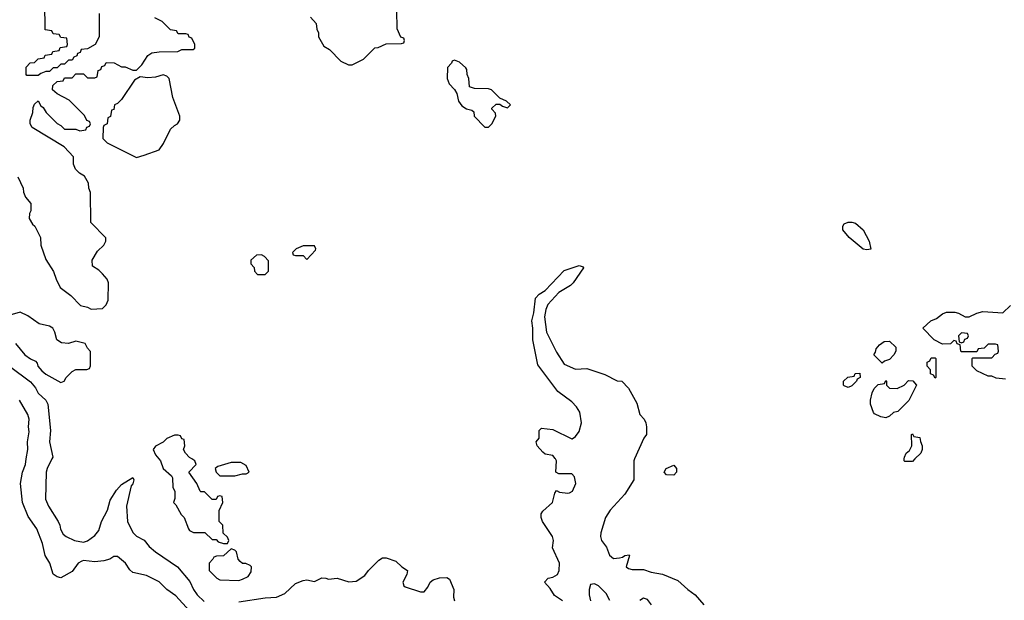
# Model space of a CAD drawing. Header units: inches. Extents: x 2380053 to 2584298, y 380219 to 546618.
# Tile 114 of 256: x 2433453 to 2438656, y 469253 to 472320. Entities that reach past the tile are written whole.
import ezdxf

# ---------------------------------------------------------------- set-up
doc = ezdxf.new("R2010")
doc.units = ezdxf.units.IN
doc.header["$MEASUREMENT"] = 0
doc.layers.add('C4436', color=7, linetype='Continuous')
doc.layers.add('C4437', color=7, linetype='Continuous')

msp = doc.modelspace()

# ---------------------------------------------------------------- linework, layer by layer
at = {"layer": 'C4436', "color": 2}
for points, elevation in [([(2434350, 469197.3), (2434277, 469277), (2434230, 469310.8), (2434190.4, 469350.4), (2434123.5, 469383.5), (2434050, 469401), (2434034.4, 469414.4), (2434011, 469450), (2433970, 469484.7), (2433950, 469484.7), (2433929.2, 469470.8), (2433898, 469462), (2433850, 469457.3), (2433790, 469462.8), (2433780.2, 469459.8), (2433762, 469450), (2433730, 469404.7), (2433670, 469371.3), (2433650, 469378), (2433630, 469392), (2433611, 469450), (2433586.8, 469490), (2433573.2, 469553.2), (2433542.8, 469630), (2433496.8, 469696.8), (2433466.8, 469770), (2433456.3, 469870), (2433467.7, 469930), (2433482.8, 469970), (2433487.3, 470000)], 46), ([(2433622.8, 470000), (2433598, 469950), (2433592.7, 469930), (2433588.4, 469788.4), (2433604, 469750), (2433655.5, 469670), (2433664.9, 469650), (2433668.4, 469628.4), (2433682.8, 469602.8), (2433698, 469590), (2433742, 469570), (2433790, 469560.7), (2433810, 469567.3), (2433850, 469596), (2433870, 469622), (2433885.2, 469670), (2433916, 469730), (2433930, 469782), (2433964.1, 469835.9), (2433990, 469864.7), (2434050, 469902), (2434056, 469890), (2434050, 469868), (2434042, 469858), (2434017.3, 469750), (2434022.8, 469670), (2434050, 469612), (2434070, 469591.3), (2434110, 469571.3), (2434137.5, 469537.5), (2434170.8, 469510), (2434286.8, 469430), (2434352, 469352), (2434370.4, 469310.4), (2434390, 469282.8), (2434426.7, 469246.7)], 50), ([(2434187.9, 470000), (2434196, 469990), (2434211.3, 469950), (2434254, 469910), (2434259.6, 469899.6), (2434262, 469850), (2434272, 469830), (2434271.6, 469791.6), (2434264.7, 469770), (2434277.3, 469757.3), (2434306.4, 469706.4), (2434322, 469690), (2434344.7, 469630), (2434350, 469622), (2434371.6, 469611.6), (2434431.6, 469611.6), (2434470, 469574), (2434490, 469574), (2434502, 469562), (2434530, 469554), (2434550, 469554), (2434558, 469570), (2434550, 469586), (2434527.3, 469607.3), (2434526, 469650), (2434506, 469670), (2434507.3, 469727.3), (2434526, 469770), (2434522, 469802), (2434510, 469806), (2434498, 469802), (2434490, 469786), (2434470, 469786), (2434430, 469826), (2434410, 469826), (2434406, 469830), (2434388, 469870), (2434346, 469930), (2434386, 469970), (2434378, 469990), (2434362.4, 470000)], 54), ([(2436322, 469250), (2436278, 469278), (2436256.2, 469316.2), (2436226, 469350), (2436246, 469370), (2436270, 469376), (2436294, 469390), (2436304, 469410), (2436305.2, 469450), (2436268, 469530), (2436274, 469570), (2436269, 469590), (2436215.3, 469670), (2436208, 469690), (2436208, 469710), (2436216.4, 469723.6), (2436268, 469770), (2436280.4, 469819.6), (2436290, 469834), (2436304.7, 469824.7), (2436350, 469818.8), (2436358.6, 469821.4), (2436374, 469830), (2436392.3, 469870), (2436384.7, 469904.7), (2436370, 469922), (2436302, 469922), (2436286, 469930), (2436288.7, 469990), (2436284.5, 470000)], 50), ([(2436702.4, 470000), (2436698, 469990), (2436697.3, 469890), (2436650, 469814), (2436573.4, 469730), (2436548.2, 469690), (2436523, 469610), (2436522, 469590), (2436527.3, 469570), (2436553.5, 469533.5), (2436570, 469491), (2436590, 469474.8), (2436623.2, 469476.8), (2436638.6, 469481.4), (2436650, 469490.8), (2436673.4, 469493.4), (2436676, 469490), (2436658, 469430), (2436670, 469421), (2436690, 469416), (2436750, 469416.3), (2436790, 469402.8), (2436850, 469390.7), (2436930, 469357.3), (2436982.8, 469310), (2437022.8, 469282.8), (2437067.3, 469230)], 50), ([(2438184, 470000), (2438170, 469986), (2438130, 469986), (2438126, 469990), (2438127, 470000)], 50), ([(2434610, 469246), (2434750, 469266.4), (2434810, 469270.4), (2434854, 469290), (2434910, 469342.8), (2434950, 469358.8), (2434970, 469361), (2435010, 469352), (2435050, 469371.3), (2435071.1, 469371.1), (2435084.7, 469364.7), (2435130, 469371), (2435191.1, 469351.1), (2435230, 469354.8), (2435276.5, 469383.5), (2435295.3, 469410), (2435350, 469464.7), (2435370, 469478), (2435390, 469478), (2435439.8, 469459.8), (2435472, 469430), (2435502, 469410), (2435498, 469390), (2435478, 469350), (2435482, 469330), (2435490, 469324.7), (2435570, 469298), (2435590, 469298), (2435610, 469322), (2435622, 469350), (2435638, 469362), (2435671.6, 469371.6), (2435710, 469374), (2435724.7, 469364.7), (2435746, 469310), (2435744.7, 469270), (2435751, 469250)], 50), ([(2436571.6, 469251.6), (2436551.3, 469290), (2436511, 469330), (2436490, 469340.7), (2436470, 469336), (2436462.7, 469310), (2436462, 469282), (2436469.2, 469250)], 46), ([(2436791, 469230), (2436770, 469258), (2436750, 469264.7), (2436730, 469252)], 46)]:
    msp.add_lwpolyline(points, dxfattribs=dict(at, elevation=elevation))
for points, elevation in [([(2434570, 469982), (2434499.8, 469960.2), (2434486, 469950), (2434491.3, 469930), (2434510, 469911.3), (2434588.9, 469911.1), (2434630, 469922), (2434650, 469922), (2434666, 469930), (2434650, 469966), (2434620.4, 469980.4)], 54), ([(2436910, 469914), (2436870, 469915.3), (2436859, 469930), (2436869.3, 469950), (2436910, 469966.8), (2436924, 469950), (2436922.8, 469930)], 50), ([(2434570, 469526), (2434530, 469488.7), (2434492.7, 469487.3), (2434478, 469482), (2434474, 469470), (2434454, 469450), (2434454, 469410), (2434494, 469370), (2434510, 469362), (2434610, 469358), (2434630, 469364.7), (2434660.4, 469379.6), (2434676.4, 469403.6), (2434678, 469430), (2434670, 469438), (2434647.3, 469447.3), (2434630, 469448), (2434618, 469458), (2434608, 469470), (2434598, 469510), (2434590, 469518)], 54)]:
    msp.add_lwpolyline(points, close=True, dxfattribs=dict(at, elevation=elevation))
at = {"layer": 'C4437', "color": 2}
for points, elevation in [([(2433872.7, 472352.7), (2433872, 472230), (2433851.1, 472188.9), (2433810, 472166), (2433778, 472162), (2433772.7, 472147.3), (2433758, 472142), (2433754, 472130), (2433738, 472122), (2433730, 472106), (2433710, 472106), (2433690, 472086), (2433670, 472086), (2433650, 472066), (2433630, 472066), (2433610, 472046), (2433590, 472046), (2433563.6, 472036.4), (2433550, 472026), (2433490, 472026), (2433486, 472030), (2433486, 472070), (2433507.3, 472092.7), (2433530, 472094), (2433550, 472114), (2433582, 472118), (2433587.3, 472132.7), (2433622, 472138), (2433627.3, 472152.7), (2433662, 472158), (2433667.3, 472172.7), (2433702, 472178), (2433706, 472190), (2433702, 472222), (2433670, 472226), (2433662, 472242), (2433630, 472246), (2433622, 472262), (2433587.3, 472267.3), (2433586, 472410)], 54), ([(2433442, 471490), (2433471.1, 471431.1), (2433472, 471410), (2433483.6, 471383.6), (2433512, 471350), (2433512, 471310), (2433503.6, 471296.4), (2433502, 471270), (2433519.6, 471239.6), (2433532, 471230), (2433562, 471170), (2433564.7, 471130), (2433590, 471054), (2433630.9, 470990.9), (2433644.7, 470950), (2433666.4, 470906.4), (2433723.6, 470863.6), (2433774, 470810), (2433810, 470802), (2433830, 470792), (2433890, 470794), (2433910, 470814), (2433920.4, 470839.6), (2433922, 470930), (2433915.3, 470950), (2433890, 470978), (2433870, 470998), (2433838, 471018), (2433835.3, 471050), (2433863.2, 471096.8), (2433898, 471130), (2433908, 471150), (2433907.3, 471167.3), (2433828.4, 471248.4), (2433827.3, 471407.3), (2433818, 471430), (2433816.4, 471456.4), (2433794.6, 471494.6), (2433768.9, 471508.9), (2433748, 471530), (2433736.4, 471556.4), (2433736.4, 471596.4), (2433688.4, 471648.4), (2433518, 471750), (2433508.7, 471770), (2433508.7, 471790), (2433522, 471830), (2433523.1, 471856.9), (2433530, 471874), (2433550, 471892), (2433564.7, 471864.7), (2433576.9, 471856.9), (2433592, 471830), (2433650, 471772), (2433670, 471762), (2433690, 471742), (2433750, 471742), (2433770, 471734), (2433802, 471738), (2433807.3, 471752.7), (2433822, 471758), (2433826, 471770), (2433822, 471782), (2433807.3, 471787.3), (2433794.6, 471814.6), (2433714.6, 471894.6), (2433650, 471928), (2433626, 471950), (2433627.3, 471972.7), (2433650, 471994), (2433682, 471998), (2433690, 472014), (2433730, 472014), (2433750, 472034), (2433790, 472034), (2433810, 472014), (2433850, 472014), (2433862, 472018), (2433867.3, 472052.7), (2433882, 472058), (2433887.3, 472072.7), (2433902, 472078), (2433910, 472094), (2433951.6, 472091.6), (2433990, 472072), (2434010, 472072), (2434050, 472054), (2434070, 472054), (2434098, 472082), (2434129.3, 472130.7), (2434150, 472144.7), (2434190, 472151), (2434288.4, 472151.6), (2434310, 472162), (2434370, 472162), (2434378, 472170), (2434378, 472190), (2434362, 472222), (2434347.3, 472227.3), (2434342, 472242), (2434330, 472246), (2434290, 472246), (2434282, 472262), (2434250, 472266), (2434206, 472310), (2434166, 472330)], 54), ([(2434990, 472334), (2435019.6, 472299.6), (2435022, 472270), (2435032, 472250), (2435032, 472230), (2435059.6, 472179.6), (2435090, 472162), (2435150, 472102), (2435190, 472082), (2435210, 472082), (2435270, 472111.3), (2435330, 472172), (2435347.3, 472172.7), (2435390, 472192), (2435470, 472194), (2435482, 472198), (2435486, 472210), (2435482, 472222), (2435467.3, 472227.3), (2435447.3, 472272.7), (2435446, 472370)], 54), ([(2436284.5, 470000), (2436283.1, 470003.1), (2436270, 470018), (2436230, 470026), (2436216.4, 470036.4), (2436188, 470070), (2436182, 470090), (2436198, 470110), (2436198, 470150), (2436210, 470162), (2436270, 470156.3), (2436370, 470106), (2436372.9, 470107.1), (2436390, 470118), (2436410, 470144.7), (2436420.9, 470190), (2436412.9, 470247.1), (2436394.9, 470274.9), (2436370, 470301.2), (2436297, 470357), (2436190, 470498), (2436164, 470630), (2436165.2, 470690), (2436159, 470730), (2436168.9, 470771.1), (2436178, 470850), (2436198, 470870), (2436228.7, 470890), (2436330, 470996), (2436410, 471022), (2436430, 471014), (2436432, 471010), (2436378, 470930), (2436363.5, 470916.5), (2436301.6, 470878.4), (2436243.4, 470816.6), (2436233.4, 470790), (2436226.8, 470750), (2436236.3, 470670), (2436290, 470564.7), (2436330, 470501), (2436390, 470474.8), (2436450, 470478), (2436545.4, 470445.4), (2436610, 470412), (2436634, 470410), (2436670, 470374), (2436714.4, 470294.4), (2436730, 470234), (2436752, 470210), (2436762, 470190), (2436764.7, 470170), (2436764.7, 470130), (2436751.3, 470110), (2436702.4, 470000)], 50), ([(2438662, 470422), (2438612.7, 470427.3), (2438590, 470438), (2438570, 470438), (2438510, 470466), (2438486, 470490), (2438486, 470530), (2438490, 470534), (2438590, 470534), (2438607.3, 470552.7), (2438622, 470558), (2438626, 470570), (2438622, 470602), (2438610, 470606), (2438570, 470606), (2438550, 470586), (2438518, 470582), (2438510, 470566), (2438430, 470566), (2438426, 470570), (2438422, 470602), (2438407.3, 470607.3), (2438402, 470622), (2438390, 470626), (2438372, 470608), (2438330, 470606), (2438286, 470630), (2438226, 470690), (2438268, 470730), (2438298, 470742), (2438330, 470766), (2438350, 470774.8), (2438394.6, 470774.6), (2438414, 470770), (2438450, 470751), (2438470, 470751), (2438510, 470770.8), (2438542, 470778), (2438648.9, 470771.1), (2438689.4, 470810.6)], 50), ([(2433430.7, 470610), (2433480.5, 470550), (2433510, 470528.4), (2433536.3, 470516.3), (2433545.2, 470505.2), (2433548.2, 470490), (2433570, 470464.9), (2433590, 470448), (2433670, 470404.7), (2433688.4, 470411.6), (2433698, 470430), (2433730, 470462), (2433750, 470472), (2433807.3, 470472.7), (2433822, 470478), (2433827.3, 470492.7), (2433827.3, 470567.3), (2433810, 470586), (2433798, 470610), (2433750, 470622), (2433710, 470609), (2433673.6, 470613.6), (2433648, 470630), (2433638, 470670), (2433628, 470690), (2433610, 470702), (2433554.6, 470714.6), (2433496.4, 470756.4), (2433454.6, 470774.6), (2433401, 470759)], 54), ([(2433398.8, 470490), (2433510, 470407.7), (2433536.1, 470376.1), (2433550, 470347.3), (2433590.3, 470310.3), (2433600.5, 470290), (2433615.5, 470150), (2433610.6, 470090), (2433627.7, 470010), (2433622.8, 470000)], 50), ([(2433487.3, 470000), (2433494.8, 470050), (2433493.4, 470090), (2433502.8, 470142.8), (2433498.8, 470170), (2433502, 470210), (2433495.2, 470235.2), (2433451.3, 470310)], 46), ([(2434362.4, 470000), (2434350, 470008), (2434328, 470030), (2434318, 470050), (2434326, 470070), (2434322, 470102), (2434310, 470106), (2434302, 470122), (2434290, 470126), (2434270, 470126), (2434230, 470108), (2434210, 470088), (2434170, 470068), (2434158, 470050), (2434170, 470022), (2434187.9, 470000)], 54), ([(2438127, 470000), (2438128, 470010), (2438138, 470030), (2438154.6, 470045.4), (2438168, 470070), (2438166, 470130), (2438170, 470132), (2438178, 470118), (2438210, 470114), (2438212.7, 470092.7), (2438222, 470070), (2438222, 470050), (2438214, 470030), (2438184, 470000)], 50)]:
    msp.add_lwpolyline(points, dxfattribs=dict(at, elevation=elevation))
for points, elevation in [([(2435750, 472106), (2435738, 472102), (2435734, 472090), (2435712.7, 472067.3), (2435712, 472010), (2435722, 471982), (2435751.1, 471951.1), (2435762, 471930), (2435771.3, 471890), (2435790, 471864.7), (2435814, 471850), (2435842, 471842), (2435852.7, 471832.7), (2435854, 471810), (2435910, 471752), (2435930, 471752), (2435948, 471770), (2435968, 471810), (2435967.3, 471827.3), (2435947.3, 471847.3), (2435947.3, 471852.7), (2435970, 471874), (2435990, 471874), (2436003.6, 471863.6), (2436030, 471854), (2436046, 471870), (2436026, 471890), (2435990, 471906), (2435946, 471950), (2435930, 471955.3), (2435856.4, 471956.4), (2435830, 471966), (2435826, 472010), (2435818, 472030), (2435816.4, 472056.4), (2435810, 472066), (2435776.4, 472096.4)], 54), ([(2434210, 472028.7), (2434170, 472017.2), (2434130, 472014), (2434090, 472018), (2434059.6, 472000.4), (2433990, 471898), (2433970, 471878), (2433954, 471870), (2433950, 471846), (2433938, 471842), (2433931.6, 471808.4), (2433918, 471802), (2433914, 471770), (2433898, 471762), (2433894, 471750), (2433892.7, 471692.7), (2433914, 471670), (2434070, 471592), (2434110, 471604.7), (2434190, 471632), (2434212.9, 471667.1), (2434250, 471742), (2434270, 471762), (2434286, 471770), (2434298, 471790), (2434298, 471810), (2434262, 471910), (2434242, 472010), (2434230, 472022)], 54), ([(2437930, 471104), (2437910, 471109), (2437835.3, 471170), (2437802, 471210), (2437802, 471230), (2437810, 471242), (2437830, 471251.3), (2437850, 471251.3), (2437870, 471244.7), (2437910.5, 471210.5), (2437941, 471150), (2437950, 471108.7)], 50), ([(2435010, 471126), (2434950, 471126), (2434914, 471110), (2434894, 471090), (2434898, 471078), (2434910, 471074), (2434950, 471074), (2434970, 471054), (2435016.4, 471103.6), (2435018, 471110)], 54), ([(2434730, 471078), (2434703.6, 471076.4), (2434674, 471050), (2434674, 471030), (2434691.6, 471011.6), (2434692.7, 470992.7), (2434710, 470974), (2434750, 470974), (2434767.3, 470992.7), (2434767.3, 471047.3), (2434746, 471070)], 54), ([(2438430, 470666), (2438414, 470650), (2438418, 470618), (2438430, 470614), (2438442, 470618), (2438447.3, 470632.7), (2438462, 470638), (2438466, 470650), (2438462, 470662)], 50), ([(2438010, 470506), (2437966, 470550), (2437975.3, 470564.7), (2437978, 470582), (2437996.4, 470603.6), (2438020.4, 470619.6), (2438050, 470622), (2438082, 470590), (2438082, 470570), (2438072, 470550), (2438050, 470526), (2438023.6, 470516.4)], 50), ([(2438290, 470426), (2438282, 470442), (2438266, 470450), (2438266, 470470), (2438248, 470490), (2438248.4, 470511.6), (2438262, 470518), (2438270, 470534), (2438290, 470534), (2438294, 470530), (2438294, 470430)], 50), ([(2437830, 470378), (2437810, 470386), (2437806, 470390), (2437806, 470410), (2437828.4, 470431.6), (2437862, 470438), (2437868.4, 470451.6), (2437892.7, 470452.7), (2437894, 470430), (2437878, 470422), (2437874, 470410), (2437850, 470386)], 50), ([(2438030, 470218), (2438003.1, 470223.1), (2437970, 470238), (2437964.7, 470244.7), (2437949.1, 470289.1), (2437948.7, 470310), (2437958, 470350), (2437968.4, 470371.6), (2437990, 470394), (2438022, 470398), (2438030, 470414), (2438034, 470410), (2438034, 470390), (2438050, 470374), (2438090, 470372), (2438126, 470390), (2438150, 470414), (2438172.7, 470412.7), (2438192, 470390), (2438151.6, 470308.4), (2438094, 470250), (2438070, 470246), (2438050, 470226)], 50)]:
    msp.add_lwpolyline(points, close=True, dxfattribs=dict(at, elevation=elevation))

doc.saveas('drawing.dxf')
